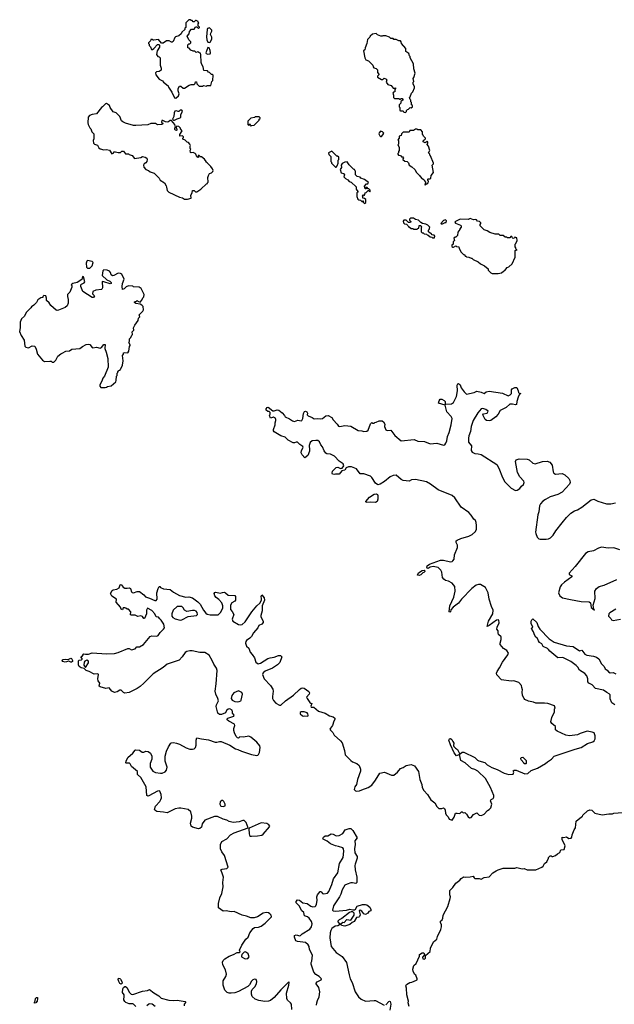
# Model space of a CAD drawing. Extents: x 2239781 to 2394849, y 665654 to 770575.
# Tile 99 of 147: x 2345112 to 2353271, y 706334 to 719830. Entities that reach past the tile are written whole.
import ezdxf

# ---------------------------------------------------------------- set-up
doc = ezdxf.new("R2010")
doc.units = 0

msp = doc.modelspace()

# ---------------------------------------------------------------- linework, layer by layer
at = {"layer": '0CON10XD'}
for points in [[(2347255, 718753), (2347290, 718785), (2347300, 718815), (2347287, 718857), (2347288, 718885), (2347305, 718920), (2347325, 718920), (2347355, 718890), (2347375, 718890), (2347438, 718932), (2347465, 718940), (2347508, 718942), (2347520, 718955), (2347525, 718980), (2347538, 718978), (2347542, 718952), (2347575, 718920), (2347625, 718920), (2347635, 718928), (2347675, 718920), (2347685, 718930), (2347735, 718930), (2347750, 718985), (2347762, 718998), (2347768, 719068), (2347758, 719078), (2347745, 719080), (2347718, 719108), (2347702, 719112), (2347688, 719128), (2347640, 719135), (2347628, 719185), (2347610, 719215), (2347602, 719245), (2347600, 719355), (2347595, 719370), (2347585, 719370), (2347555, 719388), (2347535, 719380), (2347515, 719400), (2347495, 719400), (2347462, 719412), (2347438, 719438), (2347420, 719445), (2347420, 719485), (2347435, 719500), (2347445, 719500), (2347460, 719515), (2347460, 719525), (2347432, 719552), (2347410, 719605), (2347440, 719635), (2347442, 719668), (2347472, 719698), (2347508, 719702), (2347525, 719730), (2347545, 719730), (2347565, 719710), (2347578, 719722), (2347578, 719728), (2347560, 719745), (2347560, 719775), (2347570, 719785), (2347560, 719795), (2347560, 719805), (2347535, 719820), (2347525, 719820), (2347508, 719802), (2347495, 719800), (2347480, 719820), (2347465, 719820), (2347455, 719830), (2347432, 719828), (2347390, 719785), (2347390, 719725), (2347380, 719715), (2347380, 719695), (2347335, 719660), (2347330, 719635), (2347295, 719610), (2347250, 719595), (2347240, 719585), (2347218, 719532), (2347205, 719520), (2347195, 719520), (2347165, 719540), (2347145, 719540), (2347125, 719538), (2347082, 719508), (2347057, 719507), (2347015, 719560), (2346955, 719550), (2346945, 719550), (2346935, 719560), (2346912, 719558), (2346908, 719542), (2346880, 719515), (2346880, 719505), (2346890, 719495), (2346890, 719475), (2346907, 719457), (2346923, 719423), (2346935, 719422), (2346955, 719433), (2347002, 719488), (2347021, 719491), (2347033, 719483), (2347030, 719455), (2346997, 719405), (2346988, 719355), (2347010, 719325), (2347025, 719320), (2347040, 719305), (2347042, 719235), (2347038, 719205), (2347052, 719165), (2347052, 719138), (2347025, 719118), (2346990, 719115), (2346978, 719102), (2346980, 719075), (2347028, 719015), (2347074, 718994), (2347088, 718975), (2347150, 718925), (2347153, 718903), (2347198, 718835), (2347235, 718760), (2347255, 718753)], [(2347715, 719517), (2347725, 719523), (2347751, 719565), (2347749, 719589), (2347730, 719625), (2347733, 719647), (2347750, 719675), (2347750, 719685), (2347715, 719720), (2347691, 719709), (2347684, 719696), (2347676, 719595), (2347680, 719555), (2347695, 719522), (2347715, 719517)], [(2350405, 718560), (2350418, 718572), (2350420, 718585), (2350432, 718598), (2350448, 718602), (2350472, 718628), (2350485, 718620), (2350500, 718635), (2350500, 718655), (2350490, 718665), (2350490, 718695), (2350480, 718705), (2350480, 718725), (2350470, 718735), (2350460, 718765), (2350468, 718772), (2350490, 718825), (2350505, 718840), (2350530, 718895), (2350530, 718915), (2350510, 718945), (2350510, 718975), (2350518, 718985), (2350510, 719025), (2350522, 719038), (2350538, 719095), (2350520, 719155), (2350517, 719227), (2350470, 719305), (2350470, 719325), (2350460, 719335), (2350450, 719365), (2350412, 719392), (2350410, 719435), (2350352, 719502), (2350348, 719528), (2350335, 719540), (2350315, 719540), (2350277, 719557), (2350245, 719560), (2350235, 719570), (2350205, 719570), (2350185, 719590), (2350137, 719607), (2350095, 719610), (2350087, 719603), (2350068, 719602), (2350023, 719623), (2350005, 719640), (2349955, 719630), (2349920, 719605), (2349918, 719592), (2349883, 719557), (2349876, 719504), (2349852, 719445), (2349848, 719415), (2349830, 719405), (2349848, 719305), (2349862, 719282), (2349898, 719268), (2349958, 719208), (2349960, 719185), (2349972, 719172), (2350005, 719160), (2350020, 719145), (2350020, 719105), (2350040, 719085), (2350038, 719072), (2350020, 719055), (2350022, 719042), (2350075, 719010), (2350095, 719010), (2350115, 719030), (2350122, 719022), (2350138, 719018), (2350150, 719005), (2350140, 718975), (2350162, 718942), (2350208, 718928), (2350235, 718890), (2350255, 718890), (2350268, 718898), (2350270, 718885), (2350260, 718875), (2350258, 718842), (2350242, 718838), (2350230, 718825), (2350240, 718795), (2350242, 718762), (2350255, 718750), (2350315, 718750), (2350325, 718740), (2350335, 718740), (2350345, 718750), (2350358, 718748), (2350370, 718735), (2350370, 718725), (2350342, 718708), (2350340, 718685), (2350320, 718665), (2350320, 718635), (2350330, 718625), (2350330, 718585), (2350335, 718580), (2350375, 718580), (2350382, 718562), (2350405, 718560)], [(2347695, 719357), (2347725, 719363), (2347730, 719375), (2347726, 719406), (2347710, 719445), (2347695, 719450), (2347668, 719375), (2347672, 719365), (2347695, 719357)], [(2347415, 717372), (2347467, 717383), (2347460, 717425), (2347480, 717455), (2347482, 717488), (2347505, 717490), (2347525, 717470), (2347545, 717472), (2347600, 717505), (2347675, 717580), (2347690, 717585), (2347690, 717595), (2347700, 717605), (2347692, 717665), (2347702, 717695), (2347715, 717720), (2347745, 717730), (2347763, 717747), (2347767, 717765), (2347758, 717788), (2347735, 717820), (2347685, 717870), (2347670, 717875), (2347670, 717885), (2347649, 717919), (2347605, 717950), (2347592, 717952), (2347575, 717970), (2347562, 717968), (2347560, 717955), (2347570, 717945), (2347555, 717940), (2347542, 717952), (2347530, 717985), (2347518, 717998), (2347495, 718008), (2347465, 718003), (2347455, 718010), (2347453, 718037), (2347460, 718055), (2347450, 718065), (2347450, 718095), (2347458, 718105), (2347448, 718125), (2347430, 718145), (2347412, 718152), (2347385, 718178), (2347352, 718192), (2347350, 718205), (2347360, 718215), (2347360, 718225), (2347345, 718240), (2347310, 718235), (2347310, 718255), (2347340, 718305), (2347320, 718335), (2347320, 718345), (2347295, 718368), (2347265, 718370), (2347260, 718345), (2347270, 718335), (2347270, 718315), (2347265, 718310), (2347250, 718315), (2347240, 718325), (2347243, 718347), (2347250, 718355), (2347242, 718392), (2347195, 718450), (2347175, 718448), (2347155, 718430), (2347135, 718427), (2347115, 718428), (2347075, 718450), (2347065, 718450), (2347060, 718425), (2347080, 718405), (2347065, 718392), (2347005, 718390), (2346976, 718406), (2346912, 718408), (2346872, 718388), (2346705, 718378), (2346675, 718378), (2346565, 718411), (2346528, 718428), (2346510, 718445), (2346486, 718505), (2346438, 718555), (2346395, 718567), (2346352, 718625), (2346343, 718653), (2346305, 718680), (2346292, 718678), (2346250, 718635), (2346235, 718628), (2346165, 718540), (2346105, 718532), (2346070, 718515), (2346052, 718495), (2346048, 718418), (2346053, 718393), (2346075, 718350), (2346090, 718335), (2346102, 718295), (2346128, 718265), (2346132, 718195), (2346122, 718175), (2346127, 718137), (2346140, 718125), (2346179, 718109), (2346197, 718075), (2346218, 718058), (2346265, 718048), (2346305, 718052), (2346345, 718042), (2346375, 717990), (2346398, 718002), (2346405, 718020), (2346425, 718020), (2346465, 718008), (2346495, 718010), (2346515, 718028), (2346535, 718030), (2346565, 717990), (2346605, 717990), (2346615, 717980), (2346655, 717968), (2346688, 717928), (2346775, 717942), (2346797, 717953), (2346836, 717946), (2346855, 717930), (2346860, 717915), (2346858, 717885), (2346843, 717867), (2346822, 717855), (2346812, 717835), (2346815, 717810), (2346845, 717778), (2346880, 717765), (2346903, 717743), (2346958, 717725), (2347028, 717658), (2347041, 717631), (2347100, 717595), (2347122, 717555), (2347127, 717535), (2347138, 717488), (2347160, 717465), (2347305, 717398), (2347347, 717387), (2347375, 717372), (2347415, 717372)], [(2347222, 718452), (2347235, 718452), (2347275, 718472), (2347316, 718484), (2347322, 718495), (2347323, 718527), (2347348, 718575), (2347338, 718588), (2347315, 718590), (2347297, 718573), (2347285, 718570), (2347265, 718580), (2347240, 718575), (2347230, 718555), (2347227, 718503), (2347210, 718465), (2347222, 718452)], [(2348285, 718370), (2348295, 718380), (2348330, 718385), (2348398, 718452), (2348400, 718465), (2348410, 718475), (2348410, 718485), (2348398, 718498), (2348345, 718500), (2348335, 718490), (2348285, 718480), (2348242, 718438), (2348242, 718392), (2348255, 718380), (2348262, 718398), (2348275, 718400), (2348280, 718395), (2348270, 718385), (2348285, 718370)], [(2350075, 718230), (2350095, 718250), (2350108, 718275), (2350090, 718295), (2350065, 718300), (2350043, 718277), (2350042, 718265), (2350055, 718240), (2350065, 718230), (2350075, 718230)], [(2350675, 717560), (2350692, 717578), (2350705, 717580), (2350718, 717592), (2350720, 717615), (2350710, 717625), (2350710, 717645), (2350715, 717650), (2350745, 717650), (2350755, 717660), (2350760, 717695), (2350788, 717735), (2350770, 717835), (2350788, 717852), (2350790, 717865), (2350750, 717965), (2350740, 717975), (2350740, 717985), (2350720, 718005), (2350740, 718035), (2350720, 718095), (2350700, 718125), (2350710, 718135), (2350710, 718155), (2350705, 718160), (2350675, 718140), (2350650, 718155), (2350652, 718178), (2350668, 718182), (2350680, 718195), (2350680, 718205), (2350652, 718232), (2350650, 718245), (2350640, 718255), (2350640, 718295), (2350615, 718320), (2350575, 718320), (2350565, 718330), (2350545, 718330), (2350515, 718310), (2350465, 718310), (2350455, 718290), (2350375, 718290), (2350350, 718265), (2350348, 718242), (2350320, 718235), (2350320, 718205), (2350300, 718185), (2350310, 718175), (2350310, 718125), (2350300, 718115), (2350320, 718085), (2350320, 718035), (2350310, 718025), (2350310, 718005), (2350300, 717995), (2350300, 717985), (2350312, 717972), (2350335, 717970), (2350352, 717952), (2350368, 717948), (2350380, 717935), (2350370, 717925), (2350370, 717915), (2350395, 717890), (2350430, 717885), (2350447, 717867), (2350458, 717835), (2350494, 717814), (2350536, 717776), (2350556, 717736), (2350596, 717696), (2350605, 717680), (2350635, 717650), (2350645, 717650), (2350658, 717638), (2350665, 717620), (2350680, 717605), (2350680, 717585), (2350670, 717575), (2350675, 717560)], [(2349455, 717810), (2349470, 717825), (2349480, 717865), (2349480, 717905), (2349490, 717915), (2349490, 717945), (2349475, 717960), (2349465, 717960), (2349395, 718030), (2349350, 718005), (2349353, 717983), (2349380, 717955), (2349380, 717885), (2349390, 717875), (2349392, 717862), (2349445, 717810), (2349455, 717810)], [(2349845, 717310), (2349860, 717325), (2349860, 717365), (2349845, 717380), (2349822, 717382), (2349820, 717405), (2349810, 717415), (2349825, 717430), (2349838, 717422), (2349850, 717435), (2349852, 717458), (2349868, 717462), (2349892, 717488), (2349898, 717488), (2349915, 717470), (2349920, 717475), (2349920, 717495), (2349905, 717510), (2349892, 717512), (2349878, 717528), (2349862, 717528), (2349868, 717512), (2349852, 717512), (2349850, 717535), (2349840, 717545), (2349872, 717578), (2349888, 717582), (2349898, 717598), (2349845, 717640), (2349795, 717660), (2349785, 717670), (2349745, 717680), (2349720, 717705), (2349720, 717755), (2349710, 717765), (2349708, 717778), (2349692, 717782), (2349632, 717842), (2349605, 717880), (2349575, 717878), (2349535, 717858), (2349522, 717835), (2349527, 717805), (2349510, 717775), (2349523, 717733), (2349555, 717722), (2349570, 717705), (2349562, 717675), (2349581, 717651), (2349613, 717633), (2349635, 717610), (2349660, 717605), (2349728, 717538), (2349730, 717505), (2349750, 717475), (2349750, 717465), (2349740, 717455), (2349740, 717405), (2349752, 717372), (2349765, 717360), (2349788, 717358), (2349805, 717340), (2349820, 717340), (2349822, 717348), (2349828, 717348), (2349820, 717335), (2349845, 717310)], [(2350805, 716840), (2350810, 716865), (2350798, 716878), (2350772, 716882), (2350758, 716898), (2350742, 716902), (2350722, 716922), (2350720, 716945), (2350730, 716955), (2350740, 716985), (2350710, 717015), (2350685, 717028), (2350638, 717038), (2350615, 717050), (2350585, 717080), (2350543, 717093), (2350515, 717110), (2350475, 717110), (2350462, 717098), (2350462, 717082), (2350480, 717065), (2350475, 717050), (2350445, 717050), (2350415, 717080), (2350385, 717080), (2350372, 717068), (2350380, 717045), (2350393, 717033), (2350418, 717028), (2350438, 717008), (2350445, 716990), (2350455, 716990), (2350485, 716970), (2350505, 716970), (2350515, 716960), (2350565, 716960), (2350575, 716970), (2350588, 716972), (2350592, 717008), (2350618, 717008), (2350620, 716995), (2350630, 716985), (2350620, 716975), (2350622, 716922), (2350635, 716910), (2350648, 716908), (2350663, 716893), (2350695, 716890), (2350705, 716880), (2350718, 716878), (2350743, 716853), (2350765, 716850), (2350775, 716840), (2350805, 716840)], [(2350895, 717030), (2350915, 717032), (2350948, 717052), (2350965, 717052), (2350970, 717075), (2350955, 717086), (2350925, 717077), (2350890, 717035), (2350895, 717030)], [(2351675, 716352), (2351725, 716360), (2351750, 716385), (2351768, 716392), (2351800, 716435), (2351825, 716442), (2351868, 716485), (2351910, 716575), (2351910, 716665), (2351940, 716675), (2351922, 716682), (2351920, 716705), (2351910, 716715), (2351910, 716755), (2351918, 716762), (2351938, 716805), (2351935, 716840), (2351905, 716850), (2351900, 716835), (2351885, 716830), (2351872, 716842), (2351865, 716860), (2351852, 716858), (2351835, 716840), (2351805, 716840), (2351798, 716848), (2351775, 716850), (2351745, 716870), (2351705, 716870), (2351685, 716890), (2351635, 716892), (2351563, 716913), (2351527, 716937), (2351485, 716950), (2351430, 717005), (2351430, 717025), (2351440, 717035), (2351440, 717045), (2351420, 717065), (2351395, 717068), (2351378, 717088), (2351365, 717093), (2351337, 717087), (2351295, 717107), (2351265, 717092), (2351156, 717096), (2351090, 717065), (2351082, 717055), (2351091, 717041), (2351160, 717015), (2351170, 717005), (2351170, 716985), (2351150, 716965), (2351150, 716955), (2351123, 716917), (2351117, 716873), (2351095, 716850), (2351085, 716850), (2351070, 716835), (2351077, 716803), (2351060, 716785), (2351060, 716755), (2351042, 716738), (2351042, 716722), (2351055, 716710), (2351065, 716710), (2351095, 716730), (2351105, 716720), (2351138, 716718), (2351140, 716695), (2351170, 716645), (2351202, 716612), (2351215, 716610), (2351225, 716590), (2351235, 716590), (2351245, 716580), (2351277, 716577), (2351305, 716560), (2351315, 716560), (2351333, 716543), (2351405, 716510), (2351435, 716482), (2351490, 716455), (2351540, 716415), (2351540, 716395), (2351575, 716360), (2351595, 716352), (2351675, 716352)], [(2346075, 716423), (2346108, 716455), (2346122, 716502), (2346107, 716517), (2346045, 716528), (2346035, 716520), (2346023, 716495), (2346028, 716438), (2346044, 716424), (2346075, 716423)], [(2346285, 714788), (2346305, 714792), (2346318, 714802), (2346367, 714813), (2346430, 714865), (2346438, 714885), (2346440, 714945), (2346450, 714955), (2346450, 714985), (2346460, 714995), (2346460, 715005), (2346475, 715020), (2346490, 715025), (2346490, 715035), (2346500, 715045), (2346522, 715095), (2346533, 715155), (2346523, 715225), (2346538, 715245), (2346538, 715262), (2346555, 715270), (2346597, 715263), (2346612, 715285), (2346618, 715352), (2346630, 715365), (2346630, 715375), (2346612, 715405), (2346620, 715425), (2346620, 715455), (2346638, 715472), (2346650, 715505), (2346660, 715515), (2346658, 715552), (2346680, 715575), (2346673, 715607), (2346692, 715645), (2346740, 715705), (2346743, 715737), (2346760, 715755), (2346750, 715785), (2346802, 715835), (2346812, 715855), (2346807, 715897), (2346790, 715915), (2346765, 715930), (2346708, 715938), (2346690, 715955), (2346690, 715965), (2346715, 715970), (2346725, 715980), (2346732, 715972), (2346765, 715960), (2346790, 715985), (2346803, 716017), (2346817, 716033), (2346820, 716065), (2346778, 716145), (2346752, 716162), (2346675, 716170), (2346665, 716178), (2346605, 716180), (2346575, 716168), (2346545, 716142), (2346522, 716132), (2346518, 716175), (2346522, 716215), (2346548, 716275), (2346513, 716343), (2346495, 716352), (2346464, 716356), (2346405, 716322), (2346385, 716320), (2346370, 716335), (2346360, 716365), (2346345, 716382), (2346315, 716398), (2346265, 716402), (2346254, 716386), (2346243, 716323), (2346310, 716265), (2346350, 716245), (2346367, 716227), (2346370, 716215), (2346355, 716210), (2346269, 716239), (2346245, 716240), (2346248, 716155), (2346240, 716135), (2346235, 716130), (2346158, 716122), (2346117, 716103), (2346111, 716071), (2346137, 716045), (2346125, 716022), (2346105, 716020), (2345980, 716105), (2345952, 716175), (2345952, 716195), (2345960, 716205), (2345998, 716222), (2346008, 716235), (2345987, 716307), (2345975, 716310), (2345965, 716270), (2345902, 716228), (2345840, 716215), (2345820, 716195), (2345830, 716185), (2345830, 716165), (2345800, 716095), (2345768, 716062), (2345768, 716038), (2345780, 715995), (2345777, 715943), (2345765, 715910), (2345736, 715884), (2345645, 715848), (2345625, 715842), (2345615, 715848), (2345541, 715911), (2345515, 715950), (2345482, 715982), (2345480, 716015), (2345470, 716045), (2345445, 716050), (2345430, 716035), (2345428, 716022), (2345403, 716017), (2345361, 715989), (2345342, 715955), (2345305, 715918), (2345274, 715896), (2345265, 715880), (2345202, 715815), (2345178, 715765), (2345139, 715731), (2345117, 715683), (2345120, 715605), (2345112, 715555), (2345135, 715500), (2345172, 715435), (2345183, 715353), (2345195, 715340), (2345235, 715330), (2345285, 715358), (2345320, 715355), (2345340, 715315), (2345357, 715245), (2345424, 715164), (2345455, 715143), (2345525, 715150), (2345545, 715148), (2345558, 715138), (2345582, 715138), (2345607, 715163), (2345634, 715216), (2345675, 715252), (2345695, 715258), (2345745, 715288), (2345795, 715292), (2345828, 715312), (2345938, 715322), (2345975, 715351), (2346025, 715379), (2346055, 715384), (2346075, 715377), (2346105, 715338), (2346115, 715333), (2346165, 715342), (2346215, 715328), (2346233, 715337), (2346265, 715378), (2346285, 715380), (2346280, 715325), (2346301, 715275), (2346323, 715185), (2346328, 715065), (2346277, 714943), (2346252, 714915), (2346240, 714875), (2346210, 714825), (2346210, 714805), (2346225, 714790), (2346285, 714788)], [(2349091, 713935), (2349091, 713915), (2349065, 713858), (2349023, 713823), (2348986, 713865), (2348976, 713895), (2348979, 713925), (2349002, 713965), (2348999, 713979), (2348956, 714006), (2348925, 714040), (2348905, 714040), (2348885, 714029), (2348865, 714031), (2348798, 714068), (2348755, 714108), (2348694, 714124), (2348605, 714180), (2348596, 714195), (2348594, 714215), (2348619, 714275), (2348616, 714305), (2348629, 714335), (2348629, 714355), (2348622, 714365), (2348595, 714380), (2348555, 714368), (2348538, 714405), (2348547, 714423), (2348548, 714445), (2348535, 714458), (2348515, 714460), (2348495, 714480), (2348492, 714495), (2348510, 714515), (2348523, 714517), (2348585, 714470), (2348605, 714467), (2348645, 714482), (2348667, 714477), (2348715, 714440), (2348748, 714405), (2348757, 714387), (2348815, 714359), (2348855, 714330), (2348885, 714322), (2348928, 714342), (2348975, 714330), (2348982, 714335), (2348996, 714364), (2349005, 714430), (2349022, 714458), (2349035, 714463), (2349052, 714455), (2349060, 714435), (2349057, 714415), (2349069, 714399), (2349127, 714375), (2349155, 714360), (2349205, 714363), (2349245, 714358), (2349266, 714364), (2349315, 714402), (2349345, 714403), (2349396, 714376), (2349414, 714344), (2349468, 714285), (2349485, 714258), (2349505, 714254), (2349575, 714268), (2349655, 714260), (2349758, 714198), (2349805, 714196), (2349835, 714187), (2349875, 714188), (2349895, 714202), (2349925, 714290), (2349945, 714310), (2349955, 714300), (2349975, 714300), (2349985, 714310), (2350005, 714312), (2350045, 714332), (2350085, 714332), (2350105, 714318), (2350122, 714285), (2350118, 714255), (2350135, 714210), (2350155, 714198), (2350205, 714202), (2350260, 714130), (2350345, 714057), (2350525, 714078), (2350575, 714053), (2350665, 714047), (2350745, 714016), (2350836, 714026), (2350925, 713996), (2350945, 714004), (2350961, 714025), (2350971, 714059), (2350981, 714115), (2351005, 714172), (2351034, 714276), (2351045, 714365), (2351033, 714393), (2350975, 714455), (2350948, 714548), (2350860, 714575), (2350867, 714605), (2350882, 714628), (2350905, 714629), (2350935, 714610), (2350949, 714595), (2350952, 714562), (2350958, 714558), (2351035, 714564), (2351065, 714584), (2351105, 714665), (2351118, 714745), (2351115, 714820), (2351125, 714840), (2351135, 714843), (2351156, 714826), (2351169, 714785), (2351209, 714729), (2351245, 714699), (2351348, 714721), (2351385, 714738), (2351445, 714726), (2351485, 714707), (2351513, 714727), (2351555, 714737), (2351646, 714724), (2351735, 714710), (2351815, 714676), (2351842, 714688), (2351859, 714705), (2351862, 714755), (2351870, 714770), (2351905, 714787), (2351935, 714787), (2351953, 714745), (2351955, 714722), (2351965, 714710), (2351990, 714705), (2351972, 714698), (2351952, 714658), (2351931, 714595), (2351929, 714555), (2351915, 714549), (2351875, 714559), (2351835, 714560), (2351785, 714516), (2351706, 714474), (2351677, 714425), (2351645, 714388), (2351575, 714337), (2351555, 714331), (2351518, 714338), (2351500, 714350), (2351468, 714415), (2351474, 714426), (2351525, 714438), (2351537, 714453), (2351538, 714465), (2351510, 714485), (2351465, 714500), (2351444, 714496), (2351400, 714440), (2351333, 714335), (2351309, 714255), (2351299, 714185), (2351274, 714126), (2351268, 714092), (2351271, 714041), (2351310, 713990), (2351307, 713927), (2351322, 713902), (2351355, 713884), (2351405, 713880), (2351445, 713868), (2351658, 713735), (2351688, 713685), (2351736, 713555), (2351768, 713495), (2351855, 713409), (2351915, 713377), (2351940, 713380), (2351975, 713404), (2351996, 713435), (2352025, 713460), (2352036, 713485), (2352031, 713505), (2351976, 713565), (2351944, 713625), (2351917, 713775), (2351922, 713795), (2351965, 713812), (2352075, 713805), (2352101, 713795), (2352155, 713750), (2352185, 713740), (2352285, 713773), (2352348, 713778), (2352387, 713767), (2352419, 713725), (2352434, 713634), (2352442, 713615), (2352465, 713601), (2352555, 713609), (2352593, 713593), (2352645, 713543), (2352660, 713515), (2352664, 713486), (2352656, 713464), (2352553, 713355), (2352498, 713322), (2352391, 713289), (2352325, 713255), (2352290, 713230), (2352259, 713195), (2352243, 713165), (2352234, 713086), (2352220, 713045), (2352190, 712805), (2352192, 712785), (2352212, 712735), (2352234, 712714), (2352255, 712708), (2352335, 712708), (2352370, 712715), (2352395, 712728), (2352432, 712765), (2352467, 712825), (2352556, 712934), (2352615, 713008), (2352672, 713065), (2352725, 713100), (2352765, 713113), (2352825, 713147), (2352955, 713250), (2352989, 713259), (2353045, 713230), (2353165, 713192), (2353225, 713192), (2353285, 713208)], [(2347036, 711616), (2347015, 711642), (2346983, 711645), (2346966, 711685), (2346925, 711734), (2346865, 711762), (2346852, 711738), (2346852, 711685), (2346825, 711622), (2346815, 711623), (2346798, 711648), (2346775, 711661), (2346735, 711651), (2346695, 711666), (2346647, 711667), (2346635, 711672), (2346637, 711715), (2346605, 711750), (2346585, 711750), (2346570, 711765), (2346555, 711770), (2346532, 711768), (2346525, 711742), (2346505, 711750), (2346498, 711778), (2346438, 711845), (2346440, 711885), (2346375, 711928), (2346358, 711965), (2346383, 712007), (2346396, 712016), (2346445, 712023), (2346477, 712043), (2346492, 712085), (2346505, 712088), (2346532, 712052), (2346555, 712039), (2346585, 712036), (2346615, 712042), (2346633, 712035), (2346646, 711986), (2346658, 711978), (2346675, 711974), (2346725, 711993), (2346755, 711991), (2346815, 711948), (2346840, 711920), (2346895, 711902), (2346965, 711867), (2346983, 711867), (2346997, 711885), (2346996, 711975), (2347013, 712035), (2347025, 712060), (2347035, 712060), (2347045, 712048), (2347085, 712030), (2347175, 712020), (2347221, 711981), (2347305, 711936), (2347394, 711914), (2347435, 711921), (2347485, 711907), (2347559, 711849), (2347587, 711817), (2347634, 711735), (2347665, 711694), (2347685, 711682), (2347725, 711674), (2347837, 711673), (2347867, 711703), (2347901, 711765), (2347901, 711795), (2347885, 711835), (2347845, 711882), (2347808, 711908), (2347788, 711935), (2347780, 711965), (2347790, 711980), (2347805, 711984), (2347865, 711969), (2347895, 711980), (2347921, 711981), (2347936, 711976), (2347975, 711944), (2348065, 711939), (2348074, 711925), (2348074, 711875), (2348065, 711861), (2348025, 711837), (2348007, 711803), (2348007, 711745), (2348026, 711716), (2348052, 711675), (2348026, 711615), (2348036, 711585), (2348115, 711539), (2348136, 711534), (2348165, 711538), (2348204, 711575), (2348298, 711715), (2348364, 711795), (2348407, 711833), (2348430, 711875), (2348432, 711895), (2348424, 711925), (2348435, 711948), (2348468, 711905), (2348470, 711875), (2348441, 711795), (2348439, 711725), (2348422, 711662), (2348423, 711643), (2348454, 711585), (2348453, 711567), (2348434, 711546), (2348395, 711528), (2348381, 711495), (2348322, 711425), (2348292, 711375), (2348269, 711351), (2348225, 711321), (2348214, 711305), (2348212, 711285), (2348224, 711245), (2348256, 711215), (2348273, 711163), (2348302, 711131), (2348335, 711085), (2348354, 711024), (2348385, 711001), (2348418, 711012), (2348515, 711073), (2348550, 711085), (2348605, 711093), (2348665, 711117), (2348690, 711115), (2348707, 711097), (2348681, 711019), (2348652, 710988), (2348580, 710940), (2348481, 710899), (2348455, 710876), (2348444, 710855), (2348465, 710795), (2348552, 710702), (2348584, 710655), (2348591, 710625), (2348580, 710555), (2348582, 710525), (2348595, 710496), (2348625, 710461), (2348675, 710434), (2348696, 710435), (2348758, 710495), (2348869, 710571), (2348952, 710648), (2348975, 710666), (2348995, 710673), (2349016, 710665), (2349080, 710620), (2349087, 710603), (2349084, 710586), (2349049, 710545), (2349056, 710525), (2349095, 710472), (2349105, 710460), (2349120, 710455), (2349108, 710422), (2349110, 710405), (2349147, 710407), (2349214, 710354), (2349305, 710326), (2349365, 710290), (2349415, 710273), (2349438, 710255), (2349440, 710245), (2349423, 710217), (2349404, 710156), (2349375, 710120), (2349370, 710105), (2349375, 710090), (2349408, 710058), (2349429, 710025), (2349514, 709944), (2349535, 709917), (2349571, 709815), (2349578, 709755), (2349654, 709674), (2349678, 709658), (2349740, 709635), (2349768, 709605), (2349790, 709555), (2349789, 709531), (2349748, 709415), (2349733, 709345), (2349710, 709315), (2349703, 709277), (2349719, 709259), (2349735, 709254), (2349775, 709261), (2349808, 709275), (2349895, 709308), (2349945, 709339), (2349995, 709404), (2350055, 709500), (2350116, 709516), (2350215, 709476), (2350245, 709476), (2350295, 709515), (2350339, 709565), (2350375, 709580), (2350415, 709609), (2350485, 709623), (2350531, 709601), (2350586, 709525), (2350602, 709415), (2350628, 709345), (2350636, 709306), (2350657, 709265), (2350708, 709208), (2350752, 709135), (2350807, 709095), (2350838, 709045), (2350865, 709020), (2350905, 709020), (2350925, 709027), (2350939, 709019), (2350950, 708995), (2350955, 708952), (2350965, 708932), (2350992, 708905), (2351005, 708872), (2351045, 708860), (2351075, 708900), (2351093, 708955), (2351114, 708954), (2351152, 708948), (2351175, 708970), (2351185, 708970), (2351195, 708960), (2351222, 708962), (2351245, 708940), (2351265, 708902), (2351285, 708890), (2351308, 708895), (2351338, 708935), (2351385, 708958), (2351418, 708928), (2351445, 708923), (2351465, 708930), (2351485, 708940), (2351530, 708990), (2351555, 709002), (2351578, 709025), (2351591, 709075), (2351572, 709125), (2351581, 709139), (2351608, 709155), (2351616, 709174), (2351616, 709195), (2351574, 709305), (2351505, 709431), (2351398, 709528), (2351355, 709554), (2351312, 709565), (2351225, 709644), (2351167, 709675), (2351145, 709760), (2351138, 709752), (2351105, 709742), (2351072, 709782), (2351022, 709892), (2351002, 709955), (2351008, 709972), (2351025, 709978), (2351042, 709965), (2351055, 709937), (2351068, 709915), (2351063, 709883), (2351069, 709869), (2351090, 709845), (2351118, 709828), (2351145, 709770), (2351155, 709768), (2351185, 709788), (2351205, 709788), (2351355, 709716), (2351392, 709682), (2351411, 709671), (2351495, 709648), (2351527, 709615), (2351589, 709579), (2351665, 709551), (2351761, 709501), (2351825, 709483), (2351885, 709490), (2351890, 709515), (2351884, 709536), (2351895, 709542), (2351925, 709543), (2352044, 709494), (2352082, 709498), (2352129, 709541), (2352215, 709570), (2352326, 709634), (2352352, 709658), (2352408, 709695), (2352446, 709734), (2352735, 709833), (2352815, 709853), (2352902, 709908), (2352975, 709933), (2352995, 709947), (2353008, 709975), (2353008, 710015), (2352995, 710053), (2352965, 710066), (2352896, 710076), (2352800, 710045), (2352765, 710027), (2352656, 710014), (2352605, 710024), (2352485, 710077), (2352463, 710095), (2352465, 710140), (2352412, 710185), (2352402, 710205), (2352412, 710265), (2352449, 710341), (2352448, 710382), (2352458, 710395), (2352450, 710425), (2352358, 710458), (2352315, 710463), (2352195, 710461), (2352160, 710475), (2352095, 710488), (2352045, 710512), (2352032, 710525), (2352012, 710565), (2352008, 710615), (2352012, 710645), (2352000, 710675), (2351998, 710705), (2351960, 710745), (2351893, 710767), (2351857, 710763), (2351725, 710781), (2351660, 710850), (2351656, 710875), (2351662, 710895), (2351696, 710945), (2351736, 711025), (2351810, 711125), (2351817, 711145), (2351794, 711184), (2351751, 711211), (2351705, 711265), (2351703, 711285), (2351718, 711335), (2351719, 711369), (2351684, 711405), (2351677, 711425), (2351677, 711455), (2351658, 711475), (2351664, 711505), (2351690, 711565), (2351685, 711598), (2351675, 711603), (2351655, 711599), (2351555, 711524), (2351524, 711514), (2351546, 711585), (2351603, 711685), (2351607, 711737), (2351584, 711785), (2351552, 711885), (2351539, 711975), (2351505, 712048), (2351437, 712087), (2351407, 712087), (2351377, 712077), (2351315, 712035), (2351176, 711885), (2351135, 711831), (2351062, 711779), (2351028, 711742), (2351025, 711713), (2351015, 711709), (2351007, 711715), (2351016, 711794), (2351068, 711915), (2351089, 711995), (2351081, 712061), (2351045, 712106), (2350998, 712135), (2350955, 712144), (2350930, 712160), (2350913, 712185), (2350904, 712255), (2350889, 712285), (2350855, 712323), (2350785, 712333), (2350743, 712327), (2350715, 712308), (2350702, 712312), (2350698, 712325), (2350705, 712344), (2350733, 712365), (2350885, 712420), (2350925, 712424), (2351025, 712397), (2351045, 712402), (2351056, 712414), (2351072, 712435), (2351078, 712495), (2351120, 712595), (2351117, 712627), (2351102, 712665), (2351103, 712687), (2351115, 712698), (2351165, 712718), (2351275, 712751), (2351320, 712775), (2351365, 712813), (2351378, 712845), (2351380, 712895), (2351376, 712936), (2351364, 712964), (2351344, 712984), (2351309, 713039), (2351273, 713075), (2351169, 713149), (2351082, 713275), (2351045, 713308), (2350855, 713386), (2350750, 713465), (2350695, 713494), (2350544, 713526), (2350487, 713523), (2350454, 713506), (2350375, 713514), (2350345, 713526), (2350280, 713585), (2350235, 713582), (2350195, 713566), (2350119, 713501), (2350057, 713463), (2350025, 713456), (2349992, 713475), (2349944, 713555), (2349925, 713574), (2349835, 713607), (2349786, 713606), (2349732, 713675), (2349665, 713702), (2349625, 713701), (2349591, 713689), (2349572, 713655), (2349532, 713648), (2349495, 713600), (2349445, 713602), (2349425, 713598), (2349405, 713602), (2349398, 713615), (2349405, 713640), (2349455, 713692), (2349476, 713696), (2349515, 713678), (2349538, 713685), (2349560, 713715), (2349552, 713742), (2349495, 713780), (2349433, 713845), (2349375, 713874), (2349325, 713880), (2349315, 713887), (2349290, 713920), (2349266, 713976), (2349245, 714002), (2349225, 714043), (2349205, 714060), (2349176, 714064), (2349125, 714056), (2349097, 714035), (2349084, 713995), (2349091, 713935)], [(2349995, 713212), (2349925, 713219), (2349865, 713212), (2349860, 713225), (2349914, 713286), (2349978, 713325), (2350005, 713330), (2350021, 713321), (2350026, 713306), (2350024, 713256), (2350015, 713228), (2349995, 713212)], [(2353345, 712564), (2353265, 712591), (2353185, 712588), (2353095, 712598), (2353055, 712586), (2352985, 712548), (2352914, 712536), (2352875, 712514), (2352733, 712335), (2352650, 712245), (2352652, 712225), (2352689, 712209), (2352686, 712195), (2352585, 712122), (2352548, 712085), (2352529, 712055), (2352504, 711975), (2352522, 711935), (2352560, 711905), (2352668, 711882), (2352815, 711857), (2352925, 711852), (2352943, 711835), (2352953, 711775), (2352998, 711735), (2352996, 711745), (2352988, 711748), (2352979, 711805), (2353007, 711895), (2353004, 711995), (2353024, 712035), (2353065, 712061), (2353131, 712079), (2353303, 712157)], [(2350595, 712213), (2350570, 712215), (2350585, 712247), (2350635, 712279), (2350663, 712283), (2350672, 712275), (2350672, 712265), (2350658, 712252), (2350644, 712246), (2350618, 712222), (2350595, 712213)], [(2347315, 711601), (2347335, 711604), (2347425, 711649), (2347537, 711663), (2347550, 711675), (2347549, 711705), (2347535, 711724), (2347513, 711733), (2347485, 711732), (2347405, 711716), (2347376, 711736), (2347355, 711769), (2347335, 711786), (2347274, 711786), (2347220, 711735), (2347202, 711685), (2347199, 711655), (2347214, 711634), (2347245, 711617), (2347315, 711601)], [(2353291, 711749), (2353209, 711701), (2353197, 711685), (2353190, 711655), (2353225, 711620), (2353232, 711605), (2353255, 711597), (2353357, 711613)], [(2348848, 706265), (2348843, 706335), (2348830, 706355), (2348789, 706389), (2348777, 706415), (2348775, 706485), (2348805, 706595), (2348810, 706635), (2348805, 706640), (2348695, 706534), (2348603, 706427), (2348552, 706388), (2348524, 706376), (2348474, 706374), (2348395, 706385), (2348345, 706405), (2348302, 706442), (2348292, 706475), (2348294, 706515), (2348303, 706537), (2348339, 706575), (2348362, 706615), (2348367, 706647), (2348355, 706676), (2348335, 706678), (2348310, 706670), (2348291, 706649), (2348267, 706603), (2348241, 706579), (2348115, 706508), (2348065, 706491), (2348015, 706485), (2347985, 706486), (2347958, 706498), (2347925, 706528), (2347903, 706595), (2347903, 706655), (2347940, 706715), (2347948, 706745), (2347936, 706806), (2347901, 706875), (2347897, 706913), (2347904, 706935), (2347925, 706958), (2347985, 706994), (2348044, 707016), (2348095, 707044), (2348130, 707045), (2348138, 707055), (2348127, 707075), (2348161, 707145), (2348216, 707225), (2348246, 707254), (2348270, 707315), (2348316, 707374), (2348335, 707388), (2348388, 707392), (2348425, 707406), (2348481, 707445), (2348568, 707535), (2348564, 707555), (2348545, 707576), (2348525, 707588), (2348495, 707593), (2348455, 707584), (2348375, 707533), (2348329, 707521), (2348285, 707521), (2348225, 707544), (2348165, 707556), (2348056, 707606), (2348015, 707603), (2347945, 707617), (2347905, 707612), (2347842, 707655), (2347841, 707715), (2347857, 707793), (2347887, 707855), (2347906, 707945), (2347898, 708005), (2347908, 708075), (2347892, 708132), (2347872, 708175), (2347890, 708185), (2347956, 708194), (2347971, 708215), (2347923, 708375), (2347887, 708425), (2347869, 708465), (2347870, 708525), (2347886, 708565), (2347955, 708602), (2348005, 708658), (2348054, 708684), (2348248, 708752), (2348221, 708825), (2348192, 708852), (2348175, 708854), (2348125, 708836), (2348040, 708825), (2347985, 708839), (2347955, 708857), (2347905, 708871), (2347825, 708906), (2347785, 708907), (2347653, 708857), (2347614, 708806), (2347605, 708763), (2347585, 708744), (2347565, 708739), (2347482, 708762), (2347465, 708778), (2347454, 708815), (2347474, 708885), (2347473, 708915), (2347460, 708970), (2347425, 709006), (2347325, 709023), (2347295, 709022), (2347245, 709012), (2347135, 708960), (2347084, 708966), (2346995, 708979), (2346966, 708995), (2346961, 709005), (2346975, 709052), (2347037, 709113), (2347051, 709139), (2347057, 709165), (2347055, 709210), (2347037, 709257), (2347025, 709262), (2347005, 709256), (2346885, 709192), (2346869, 709189), (2346858, 709195), (2346847, 709317), (2346777, 709445), (2346731, 709485), (2346727, 709525), (2346648, 709595), (2346629, 709629), (2346617, 709637), (2346575, 709640), (2346570, 709645), (2346573, 709667), (2346595, 709718), (2346664, 709776), (2346695, 709818), (2346705, 709822), (2346755, 709818), (2346795, 709790), (2346815, 709788), (2346845, 709802), (2346875, 709800), (2346906, 709776), (2346926, 709735), (2346926, 709695), (2346904, 709635), (2346902, 709585), (2346938, 709528), (2346975, 709511), (2347045, 709500), (2347067, 709503), (2347108, 709521), (2347126, 709544), (2347135, 709585), (2347107, 709665), (2347107, 709735), (2347126, 709805), (2347153, 709865), (2347185, 709912), (2347195, 709919), (2347221, 709921), (2347265, 709914), (2347305, 709899), (2347395, 709849), (2347445, 709832), (2347485, 709829), (2347508, 709835), (2347524, 709856), (2347532, 709888), (2347532, 709955), (2347545, 709987), (2347605, 709971), (2347705, 709960), (2347795, 709925), (2347818, 709925), (2347855, 709938), (2347875, 709936), (2347994, 709884), (2348072, 709835), (2348107, 709827), (2348155, 709802), (2348295, 709756), (2348365, 709746), (2348381, 709749), (2348391, 709759), (2348402, 709785), (2348414, 709855), (2348408, 709875), (2348365, 709926), (2348285, 709994), (2348255, 710011), (2348184, 709996), (2348135, 710000), (2348115, 709980), (2348100, 709985), (2348083, 710003), (2348058, 710055), (2348049, 710089), (2348050, 710115), (2348063, 710155), (2348060, 710175), (2347982, 710215), (2347960, 710235), (2347960, 710245), (2347970, 710255), (2348050, 710285), (2348053, 710295), (2348033, 710323), (2348034, 710345), (2348026, 710366), (2347995, 710382), (2347975, 710379), (2347951, 710359), (2347935, 710330), (2347880, 710305), (2347855, 710306), (2347833, 710325), (2347809, 710415), (2347813, 710437), (2347840, 710495), (2347833, 710525), (2347803, 710585), (2347796, 710625), (2347810, 710725), (2347820, 710910), (2347811, 710941), (2347775, 710998), (2347755, 711048), (2347711, 711121), (2347655, 711154), (2347585, 711155), (2347479, 711179), (2347445, 711180), (2347405, 711171), (2347381, 711155), (2347343, 711095), (2347300, 711050), (2347134, 710996), (2347080, 710950), (2346944, 710866), (2346815, 710734), (2346765, 710691), (2346725, 710664), (2346615, 710607), (2346555, 710600), (2346538, 710608), (2346505, 710642), (2346485, 710640), (2346452, 710615), (2346415, 710610), (2346378, 710625), (2346342, 710672), (2346295, 710664), (2346215, 710684), (2346204, 710695), (2346210, 710735), (2346189, 710769), (2346184, 710795), (2346193, 710853), (2346185, 710862), (2346135, 710857), (2346068, 710898), (2346025, 710908), (2345998, 710938), (2345955, 710944), (2345927, 710965), (2345921, 710985), (2345920, 711040), (2345929, 711051), (2345960, 711055), (2345972, 711065), (2345970, 711075), (2345950, 711095), (2345975, 711110), (2345987, 711133), (2345995, 711140), (2346017, 711133), (2346055, 711132), (2346105, 711152), (2346305, 711138), (2346415, 711143), (2346464, 711156), (2346595, 711212), (2346615, 711210), (2346645, 711193), (2346695, 711206), (2346720, 711235), (2346755, 711234), (2346813, 711267), (2346903, 711377), (2346925, 711384), (2346995, 711381), (2347013, 711387), (2347041, 711429), (2347088, 711475), (2347100, 711495), (2347092, 711545), (2347055, 711601), (2347036, 711616)], [(2353280, 710440), (2353238, 710465), (2353213, 710523), (2353212, 710575), (2353201, 710591), (2353167, 710607), (2353121, 710641), (2353014, 710664), (2352965, 710711), (2352920, 710735), (2352908, 710755), (2352909, 710795), (2352895, 710835), (2352865, 710867), (2352792, 710912), (2352772, 710955), (2352748, 710978), (2352674, 711034), (2352565, 711087), (2352495, 711082), (2352385, 711173), (2352367, 711195), (2352355, 711209), (2352295, 711238), (2352274, 711274), (2352245, 711294), (2352230, 711315), (2352218, 711348), (2352195, 711367), (2352175, 711400), (2352161, 711441), (2352137, 711475), (2352135, 711490), (2352152, 711505), (2352130, 711555), (2352128, 711585), (2352138, 711605), (2352155, 711618), (2352206, 711566), (2352224, 711514), (2352247, 711475), (2352375, 711344), (2352445, 711296), (2352615, 711249), (2352705, 711240), (2352795, 711178), (2352825, 711187), (2352867, 711135), (2352895, 711120), (2352985, 711108), (2353025, 711092), (2353059, 711069), (2353095, 711000), (2353132, 710962), (2353145, 710932), (2353172, 710915), (2353191, 710891), (2353215, 710878), (2353255, 710882), (2353292, 710862)], [(2345815, 711022), (2345785, 711037), (2345735, 711025), (2345705, 711034), (2345696, 711045), (2345699, 711055), (2345709, 711061), (2345745, 711066), (2345778, 711062), (2345815, 711078), (2345823, 711073), (2345836, 711045), (2345835, 711032), (2345825, 711024), (2345815, 711022)], [(2346015, 710950), (2346056, 711016), (2346055, 711038), (2346035, 711050), (2346005, 711038), (2345997, 711023), (2345994, 710984), (2346015, 710950)], [(2348095, 710480), (2348125, 710483), (2348145, 710494), (2348151, 710505), (2348171, 710585), (2348160, 710610), (2348115, 710631), (2348049, 710605), (2348022, 710565), (2348014, 710525), (2348026, 710505), (2348065, 710486), (2348095, 710480)], [(2349005, 710282), (2349025, 710288), (2349065, 710283), (2349072, 710295), (2349066, 710316), (2349055, 710328), (2349015, 710342), (2348975, 710342), (2348962, 710335), (2348962, 710315), (2348995, 710288), (2349005, 710282)], [(2352055, 709630), (2352035, 709630), (2352030, 709645), (2351994, 709684), (2351988, 709705), (2351992, 709718), (2352015, 709720), (2352060, 709675), (2352060, 709635), (2352055, 709630)], [(2347905, 709044), (2347931, 709055), (2347932, 709075), (2347914, 709115), (2347898, 709128), (2347885, 709129), (2347862, 709108), (2347857, 709075), (2347872, 709052), (2347905, 709044)], [(2350567, 706685), (2350548, 706735), (2350534, 706744), (2350509, 706785), (2350506, 706814), (2350520, 706865), (2350552, 706895), (2350598, 706995), (2350600, 707015), (2350635, 707038), (2350658, 707038), (2350660, 707025), (2350670, 707015), (2350638, 706982), (2350642, 706955), (2350665, 706952), (2350680, 706965), (2350680, 707005), (2350745, 707060), (2350750, 707105), (2350789, 707191), (2350837, 707225), (2350844, 707265), (2350892, 707358), (2350901, 707395), (2350900, 707425), (2350884, 707455), (2350886, 707474), (2350907, 707493), (2350917, 707513), (2350924, 707556), (2350987, 707675), (2351020, 707785), (2351023, 707805), (2351014, 707834), (2351015, 707895), (2351053, 707935), (2351096, 707994), (2351153, 708035), (2351170, 708060), (2351195, 708076), (2351205, 708081), (2351235, 708077), (2351295, 708080), (2351335, 708092), (2351346, 708066), (2351357, 708057), (2351415, 708060), (2351445, 708049), (2351485, 708071), (2351555, 708081), (2351605, 708135), (2351649, 708165), (2351675, 708179), (2351745, 708201), (2351905, 708200), (2351935, 708208), (2352005, 708190), (2352035, 708194), (2352075, 708178), (2352195, 708177), (2352278, 708215), (2352294, 708226), (2352314, 708266), (2352343, 708287), (2352370, 708335), (2352370, 708345), (2352392, 708368), (2352405, 708370), (2352412, 708362), (2352425, 708360), (2352465, 708372), (2352492, 708398), (2352522, 708415), (2352539, 708451), (2352583, 708457), (2352596, 708505), (2352556, 708595), (2352554, 708626), (2352575, 708622), (2352615, 708630), (2352648, 708608), (2352678, 708612), (2352690, 708625), (2352692, 708655), (2352718, 708725), (2352738, 708755), (2352748, 708842), (2352820, 708905), (2352835, 708910), (2352840, 708925), (2352902, 708985), (2352935, 708998), (2352963, 708993), (2353005, 708953), (2353105, 708933), (2353196, 708946), (2353245, 708947), (2353265, 708953), (2353385, 708961)], [(2348295, 708637), (2348375, 708644), (2348435, 708652), (2348455, 708664), (2348540, 708765), (2348543, 708775), (2348533, 708795), (2348505, 708811), (2348425, 708820), (2348262, 708748), (2348258, 708735), (2348260, 708675), (2348267, 708647), (2348278, 708638), (2348295, 708637)], [(2349187, 706323), (2349190, 706355), (2349198, 706385), (2349222, 706435), (2349229, 706505), (2349219, 706565), (2349180, 706615), (2349180, 706625), (2349196, 706644), (2349249, 706671), (2349253, 706685), (2349223, 706715), (2349175, 706742), (2349150, 706775), (2349112, 706882), (2349111, 706905), (2349121, 706925), (2349128, 707008), (2349087, 707085), (2349084, 707125), (2349069, 707149), (2349032, 707182), (2348925, 707196), (2348900, 707205), (2348884, 707255), (2348884, 707276), (2348905, 707284), (2348955, 707273), (2348965, 707277), (2348989, 707301), (2349095, 707363), (2349115, 707395), (2349126, 707435), (2349118, 707468), (2349085, 707514), (2349063, 707533), (2349022, 707545), (2349012, 707592), (2348984, 707615), (2348946, 707685), (2348908, 707725), (2348904, 707745), (2348922, 707765), (2348952, 707762), (2348997, 707727), (2349055, 707714), (2349105, 707678), (2349135, 707672), (2349165, 707676), (2349177, 707685), (2349186, 707705), (2349193, 707757), (2349189, 707805), (2349198, 707835), (2349235, 707881), (2349245, 707882), (2349255, 707872), (2349268, 707855), (2349285, 707850), (2349335, 707859), (2349355, 707882), (2349394, 707975), (2349419, 708055), (2349476, 708135), (2349500, 708265), (2349549, 708345), (2349560, 708435), (2349557, 708465), (2349547, 708477), (2349485, 708499), (2349445, 708506), (2349378, 708535), (2349331, 708571), (2349276, 708596), (2349270, 708605), (2349280, 708625), (2349305, 708641), (2349340, 708645), (2349388, 708672), (2349415, 708666), (2349455, 708641), (2349495, 708646), (2349544, 708675), (2349580, 708725), (2349632, 708745), (2349655, 708746), (2349685, 708716), (2349742, 708615), (2349712, 708575), (2349714, 708526), (2349704, 708465), (2349711, 708411), (2349742, 708362), (2349741, 708335), (2349714, 708256), (2349712, 708235), (2349716, 708175), (2349738, 708075), (2349739, 708005), (2349725, 707992), (2349680, 708000), (2349657, 707997), (2349605, 707981), (2349574, 707965), (2349535, 707902), (2349520, 707845), (2349501, 707805), (2349417, 707685), (2349404, 707624), (2349414, 707614), (2349445, 707612), (2349595, 707624), (2349641, 707639), (2349685, 707629), (2349705, 707630), (2349721, 707639), (2349745, 707681), (2349815, 707702), (2349855, 707703), (2349876, 707696), (2349916, 707666), (2349932, 707635), (2349930, 707615), (2349905, 707608), (2349887, 707583), (2349855, 707567), (2349833, 707573), (2349805, 707611), (2349785, 707623), (2349768, 707615), (2349782, 707562), (2349775, 707536), (2349765, 707528), (2349735, 707522), (2349701, 707469), (2349675, 707456), (2349642, 707428), (2349575, 707403), (2349530, 707415), (2349518, 707435), (2349545, 707462), (2349565, 707457), (2349603, 707497), (2349655, 707489), (2349702, 707555), (2349701, 707585), (2349685, 707601), (2349660, 707600), (2349639, 707591), (2349532, 707508), (2349495, 707493), (2349479, 707475), (2349478, 707465), (2349502, 707435), (2349502, 707425), (2349479, 707411), (2349440, 707405), (2349397, 707375), (2349380, 707345), (2349373, 707315), (2349369, 707245), (2349386, 707126), (2349455, 707044), (2349538, 706988), (2349595, 706908), (2349635, 706738), (2349647, 706685), (2349676, 706635), (2349716, 706505), (2349759, 706435), (2349796, 706406), (2349855, 706378), (2349975, 706388), (2349995, 706384), (2350115, 706322)], [(2348205, 706959), (2348245, 706961), (2348260, 706985), (2348248, 707025), (2348225, 707046), (2348205, 707052), (2348192, 707048), (2348162, 707015), (2348154, 706996), (2348157, 706985), (2348205, 706959)], [(2346505, 706612), (2346485, 706621), (2346471, 706645), (2346462, 706675), (2346470, 706690), (2346485, 706688), (2346495, 706679), (2346516, 706645), (2346520, 706625), (2346505, 706612)], [(2350457, 706305), (2350442, 706355), (2350448, 706375), (2350422, 706465), (2350418, 706555), (2350410, 706585), (2350420, 706605), (2350465, 706633), (2350495, 706638), (2350557, 706663), (2350565, 706670), (2350567, 706685)], [(2346708, 706305), (2346675, 706337), (2346665, 706342), (2346615, 706341), (2346569, 706359), (2346553, 706373), (2346541, 706395), (2346548, 706445), (2346544, 706465), (2346523, 706495), (2346528, 706545), (2346535, 706566), (2346555, 706577), (2346566, 706576), (2346583, 706563), (2346617, 706495), (2346644, 706475), (2346665, 706470), (2346796, 706514), (2346866, 706524), (2346895, 706538), (2346953, 706493), (2347021, 706451), (2347055, 706420), (2347158, 706392), (2347225, 706388), (2347275, 706392), (2347382, 706372), (2347390, 706365), (2347368, 706335), (2347371, 706315)], [(2345315, 706350), (2345314, 706365), (2345327, 706383), (2345329, 706415), (2345345, 706429), (2345355, 706428), (2345359, 706415), (2345352, 706375), (2345335, 706352), (2345315, 706350)], [(2346972, 706302), (2346929, 706335), (2346895, 706341), (2346883, 706337), (2346858, 706312)], [(2350135, 706327), (2350175, 706373), (2350185, 706378), (2350194, 706374), (2350204, 706335), (2350191, 706255)]]:
    msp.add_lwpolyline(points, dxfattribs=at)

doc.saveas('drawing.dxf')
